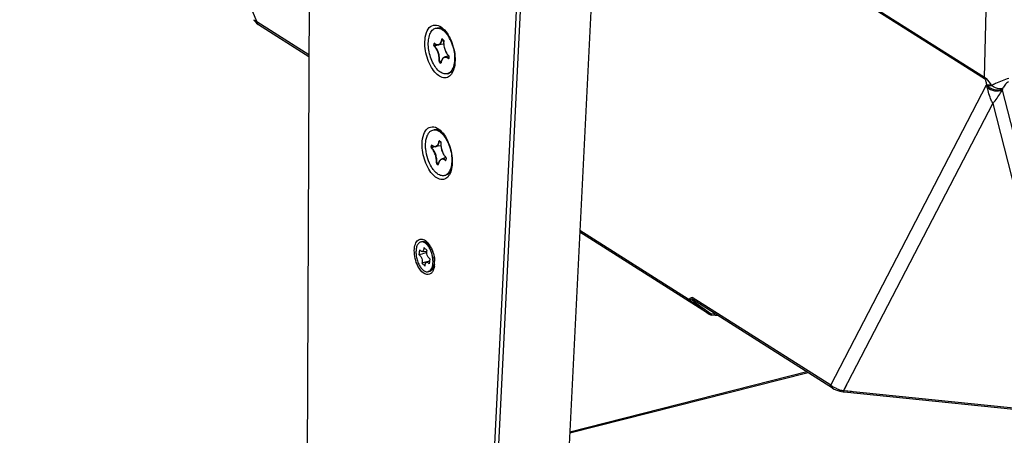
# Model space of a CAD drawing. Header units: millimetres. Extents: x 0 to 420, y 0 to 297.
# Tile 83 of 136: x 311.28 to 328.04, y 111.37 to 118.44. Entities that reach past the tile are written whole.
import ezdxf

# ---------------------------------------------------------------- set-up
doc = ezdxf.new("R2010")
doc.units = ezdxf.units.MM
doc.header["$LTSCALE"] = 23.1
doc.layers.get('0').update_dxf_attribs({"linetype": 'CONTINUOUS'})
doc.layers.add('AXES', color=7, linetype='CONTINUOUS')

msp = doc.modelspace()

# ---------------------------------------------------------------- linework, layer by layer
at = {"color": 7, "linetype": 'Continuous'}
for p, q in [((311.2757, 127.7424), (315.3145, 118.4021)), ((316.2257, 123.4366), (316.1572, 108.7256)), ((321.1412, 121.4422), (320.4274, 107.1893)), ((321.5607, 121.3437), (327.6985, 117.4611)), ((321.5612, 121.3204), (327.6993, 117.4377)), ((319.8525, 121.141), (319.1363, 106.8399)), ((319.9218, 121.1328), (319.2056, 106.8312)), ((327.6985, 117.4611), (327.7778, 120.4095)), ((316.1997, 117.8422), (315.3145, 118.4021)), ((316.1995, 117.809), (315.3436, 118.3504)), ((318.3267, 118.0004), (318.3309, 118.0339)), ((318.3333, 117.9989), (318.3374, 118.0324)), ((318.3333, 117.9989), (318.3833, 118.0125)), ((318.3374, 118.0324), (318.3409, 118.0328)), ((318.3382, 118.0349), (318.338, 118.035)), ((318.493, 118.0254), (318.4026, 118.0121)), ((318.4029, 118.0107), (318.4144, 118.0138)), ((318.4029, 118.0107), (318.4144, 118.0138)), ((318.468, 118.1117), (318.4896, 118.0927)), ((318.468, 118.1067), (318.4711, 118.107)), ((318.4688, 118.109), (318.4904, 118.09)), ((318.4909, 118.0913), (318.49, 118.0923)), ((318.494, 118.0826), (318.4936, 118.0852)), ((318.494, 118.0797), (318.494, 118.0826)), ((318.5759, 117.827), (318.5039, 117.8007)), ((318.4415, 117.7019), (318.4199, 117.7208)), ((318.422, 117.7325), (318.4553, 117.7416)), ((318.4242, 117.726), (318.4528, 117.7339)), ((318.4458, 117.7071), (318.4242, 117.726)), ((318.4458, 117.7071), (318.4472, 117.7076)), ((318.4463, 117.7067), (318.4458, 117.7071)), ((318.4471, 117.7064), (318.4463, 117.7067)), ((318.4472, 117.7071), (318.4469, 117.706)), ((318.5765, 117.7811), (318.5778, 117.7816)), ((318.577, 117.7807), (318.5765, 117.7811)), ((318.5777, 117.7805), (318.577, 117.7807)), ((318.5778, 117.7813), (318.5775, 117.7801)), ((318.582, 117.8148), (318.5778, 117.7813)), ((318.5789, 117.8259), (318.5785, 117.8263)), ((318.5828, 117.8132), (318.5786, 117.7797)), ((318.5798, 117.8248), (318.5789, 117.8259)), ((318.5828, 117.8132), (318.5828, 117.8161)), ((325.0808, 112.2244), (327.7357, 117.3304)), ((328.0021, 117.2416), (329.4003, 111.7541)), ((327.2704, 115.9147), (327.8409, 117.0119)), ((327.8409, 117.0119), (329.1874, 111.7277)), ((318.4211, 116.3797), (318.4427, 116.3607)), ((318.4212, 116.3746), (318.4242, 116.375)), ((318.422, 116.3769), (318.4436, 116.358)), ((318.4441, 116.3593), (318.4432, 116.3603)), ((318.4472, 116.3506), (318.4468, 116.3532)), ((318.4472, 116.3477), (318.4472, 116.3506)), ((318.2799, 116.2684), (318.284, 116.3019)), ((318.2864, 116.2669), (318.2905, 116.3004)), ((318.2864, 116.2669), (318.3365, 116.2805)), ((318.2905, 116.3004), (318.294, 116.3008)), ((318.2914, 116.3029), (318.2912, 116.303)), ((318.4461, 116.2934), (318.3557, 116.2801)), ((318.3561, 116.2787), (318.3676, 116.2818)), ((318.3561, 116.2787), (318.3676, 116.2818)), ((318.3947, 115.9699), (318.3731, 115.9888)), ((318.3752, 116.0005), (318.4084, 116.0096)), ((318.3774, 115.994), (318.4059, 116.0019)), ((318.399, 115.9751), (318.3774, 115.994)), ((318.5291, 116.095), (318.457, 116.0687)), ((318.5297, 116.0491), (318.531, 116.0496)), ((318.5302, 116.0487), (318.5297, 116.0491)), ((318.5308, 116.0485), (318.5302, 116.0487)), ((318.531, 116.0493), (318.5307, 116.0481)), ((318.5351, 116.0828), (318.531, 116.0493)), ((318.5321, 116.0939), (318.5316, 116.0943)), ((318.5359, 116.0812), (318.5318, 116.0476)), ((318.5329, 116.0928), (318.5321, 116.0939)), ((318.5359, 116.0812), (318.536, 116.0841)), ((318.399, 115.9751), (318.4003, 115.9756)), ((318.3995, 115.9747), (318.399, 115.9751)), ((318.4002, 115.9744), (318.3995, 115.9747)), ((318.4004, 115.9751), (318.4001, 115.974)), ((325.3009, 112.1269), (327.2704, 115.9147)), ((323.0094, 113.4313), (320.8097, 114.8228)), ((322.6543, 113.6846), (320.8111, 114.8505)), ((318.1273, 114.6632), (318.1024, 114.6568)), ((318.0751, 114.4367), (318.0858, 114.5237)), ((318.1255, 114.4966), (318.2076, 114.5036)), ((318.1547, 114.5628), (318.2108, 114.5137)), ((318.2568, 114.5986), (318.2185, 114.6325)), ((318.2001, 114.3112), (318.2529, 114.3343)), ((318.2577, 114.373), (318.247, 114.286)), ((318.178, 114.2469), (318.1219, 114.296)), ((318.2552, 114.1591), (318.2303, 114.1528)), ((318.3377, 114.2761), (318.321, 114.2304)), ((322.6543, 113.6846), (323.0094, 113.4313)), ((325.0808, 112.2244), (322.7239, 113.7152)), ((325.1099, 112.1726), (322.7414, 113.6708)), ((322.7578, 113.6495), (322.7536, 113.6437)), ((322.7536, 113.6437), (323.0481, 113.4337)), ((323.0123, 113.4293), (323.0094, 113.4313)), ((323.1296, 113.4253), (323.0481, 113.4337)), ((323.1647, 113.4031), (323.0557, 113.4143)), ((324.6982, 112.433), (320.6385, 111.403)), ((324.6768, 112.4465), (320.6394, 111.4222)), ((325.3139, 112.1518), (325.3531, 112.2272)), ((329.1874, 111.7277), (325.3009, 112.1269)), ((325.3084, 112.109), (329.1948, 111.7098)), ((325.4325, 112.1134), (325.31, 112.126))]:
    msp.add_line(p, q, dxfattribs=at)
for points in [[(315.2618, 118.4393), (315.2641, 118.4341), (315.2814, 118.4059), (315.3043, 118.3805), (315.3327, 118.3576), (315.3437, 118.3504)], [(318.4688, 118.109), (318.4686, 118.1091), (318.4687, 118.1091), (318.4688, 118.109)], [(318.4904, 118.09), (318.4905, 118.09), (318.4909, 118.0896), (318.4913, 118.089), (318.4918, 118.0882), (318.4922, 118.0873), (318.4926, 118.0862), (318.4929, 118.0851), (318.4931, 118.0839), (318.4932, 118.0828), (318.4933, 118.0818), (318.4932, 118.0813)], [(318.5792, 117.8237), (318.5793, 117.8236), (318.5797, 117.8232), (318.5801, 117.8226), (318.5806, 117.8218), (318.581, 117.8208), (318.5814, 117.8197), (318.5817, 117.8186), (318.5819, 117.8174), (318.582, 117.8163), (318.582, 117.8153), (318.582, 117.8148)], [(327.7357, 117.3304), (327.7371, 117.3274), (327.7385, 117.3245), (327.7398, 117.3217), (327.7412, 117.319)], [(327.8128, 117.3242), (327.8139, 117.3229), (327.8149, 117.3216), (327.8159, 117.3201), (327.8168, 117.3186)], [(318.422, 116.377), (318.4218, 116.3771), (318.4219, 116.3771), (318.422, 116.377)], [(318.4436, 116.358), (318.4437, 116.358), (318.444, 116.3576), (318.4445, 116.357), (318.4449, 116.3562), (318.4454, 116.3553), (318.4457, 116.3542), (318.4461, 116.3531), (318.4463, 116.3519), (318.4464, 116.3508), (318.4464, 116.3498), (318.4464, 116.3493)], [(318.5324, 116.0917), (318.5325, 116.0916), (318.5328, 116.0912), (318.5333, 116.0906), (318.5337, 116.0898), (318.5342, 116.0888), (318.5346, 116.0877), (318.5349, 116.0866), (318.5351, 116.0854), (318.5352, 116.0843), (318.5352, 116.0833), (318.5351, 116.0828)], [(325.1096, 112.1728), (325.14, 112.1557), (325.1878, 112.1355), (325.2388, 112.1207), (325.2913, 112.111), (325.3084, 112.109)]]:
    msp.add_lwpolyline(points, dxfattribs=at)
for centre, radius, start, end in [((326.4766, 88.2071), 30.8779, 105.15745, 105.28732), ((318.4243, 118.1424), 0.1361, 230.25851, 231.31125), ((318.4842, 118.0866), 0.00812, 44.51432, 48.71899), ((318.4751, 118.0808), 0.0191, 13.13595, 18.50205), ((318.4486, 117.7069), 0.00145, 171.97147, 182.70657), ((318.6738, 117.6733), 0.2281, 171.79663, 171.91917), ((318.6723, 117.6735), 0.2266, 171.51143, 171.79681), ((318.5792, 117.7812), 0.00134, 173.03605, 183.09285), ((318.5638, 117.8145), 0.0191, 12.38482, 17.74002), ((318.5645, 117.8147), 0.0184, 4.41752, 12.45694), ((327.8919, 117.4558), 0.1935, 178.4287, 185.37835), ((328.8175, 117.1358), 0.8222, 171.26224, 172.6097), ((318.4374, 116.3546), 0.00812, 44.51432, 48.71899), ((318.4282, 116.3488), 0.0191, 13.13595, 18.50205), ((326.4298, 86.4751), 30.8779, 105.15745, 105.28732), ((318.3774, 116.4104), 0.1361, 230.25851, 231.31125), ((318.5323, 116.0491), 0.00134, 173.03605, 183.09285), ((318.5169, 116.0825), 0.0191, 12.38482, 17.74002), ((318.5177, 116.0827), 0.0184, 4.41752, 12.45694), ((318.4018, 115.9749), 0.00145, 171.97147, 182.70657), ((318.6255, 115.9415), 0.2266, 171.51143, 171.79681), ((318.627, 115.9413), 0.2281, 171.79663, 171.91917), ((317.9077, 114.357), 0.3954, 28.32958, 29.21949), ((317.894, 114.3497), 0.4109, 26.6565, 28.32495), ((317.9008, 114.3731), 0.4217, 31.71795, 32.36465), ((317.8592, 114.3079), 0.4803, 358.499, 2.54001), ((318.0862, 114.2749), 0.25, 339.99245, 343.85155), ((317.9485, 114.3038), 0.3909, 351.69459, 355.87405), ((317.9081, 114.3069), 0.4314, 355.84242, 358.46512), ((322.8398, 113.8685), 0.2378, 228.6358, 231.82716), ((322.7974, 113.685), 0.0794, 157.63333, 159.98679), ((322.8653, 113.9567), 0.3323, 250.37025, 252.22045), ((325.2842, 112.4533), 0.3063, 228.37214, 232.45524), ((325.3774, 112.6145), 0.4933, 247.72936, 252.42235), ((325.385, 112.6382), 0.5182, 252.40795, 256.65272), ((325.3872, 112.6471), 0.5273, 256.64409, 260.58312)]:
    msp.add_arc(centre, radius, start, end, dxfattribs=at)
for points, knots in [([(315.3145, 118.4021), (315.308, 118.4045), (315.2883, 118.4126), (315.2677, 118.4257), (315.2618, 118.4393)], [0, 0, 0, 0, 0.3177563, 1, 1, 1, 1]), ([(318.1732, 118.0629), (318.1747, 118.117), (318.1877, 118.2115), (318.2546, 118.3326), (318.3803, 118.3637), (318.4483, 118.3183), (318.4792, 118.291)], [0, 0, 0, 0, 0.3181612, 0.5589198, 0.7577562, 1, 1, 1, 1]), ([(318.4792, 118.291), (318.5502, 118.2282), (318.6515, 118.0447), (318.6894, 117.8439), (318.6865, 117.738)], [0, 0, 0, 0, 0.4723698, 1, 1, 1, 1]), ([(318.6594, 117.5807), (318.6479, 117.549), (318.6193, 117.4925), (318.5051, 117.4239), (318.3667, 117.5066), (318.2797, 117.6307), (318.1972, 117.809), (318.1705, 117.9616), (318.1732, 118.0629)], [0, 0, 0, 0, 0.1063263, 0.1930943, 0.3874437, 0.5245266, 0.6808022, 1, 1, 1, 1]), ([(318.3267, 118.0004), (318.3264, 117.9979), (318.3271, 117.9932), (318.3294, 117.9888), (318.331, 117.9872)], [0, 0, 0, 0, 0.5181891, 1, 1, 1, 1]), ([(318.3267, 118.0004), (318.3271, 118), (318.3291, 117.9989), (318.3315, 117.9986), (318.3333, 117.9989)], [0, 0, 0, 0, 0.2219002, 1, 1, 1, 1]), ([(318.3372, 118.0377), (318.3366, 118.0382), (318.3353, 118.039), (318.3319, 118.0384), (318.3311, 118.0356), (318.3309, 118.0339)], [0, 0, 0, 0, 0.2527535, 0.4619092, 1, 1, 1, 1]), ([(318.3309, 118.0339), (318.3312, 118.0336), (318.3332, 118.0324), (318.3357, 118.0321), (318.3374, 118.0324)], [0, 0, 0, 0, 0.2219002, 1, 1, 1, 1]), ([(318.3354, 117.9924), (318.335, 117.9927), (318.3334, 117.9945), (318.3329, 117.9971), (318.3333, 117.9989)], [0, 0, 0, 0, 0.2302737, 1, 1, 1, 1]), ([(318.3372, 118.0377), (318.3372, 118.0374), (318.3372, 118.0364), (318.3376, 118.0354), (318.3382, 118.0349)], [0, 0, 0, 0, 0.2791047, 1, 1, 1, 1]), ([(318.3382, 118.0349), (318.3478, 118.0269), (318.3678, 118.014), (318.3919, 118.0105), (318.4026, 118.0121)], [0, 0, 0, 0, 0.5380113, 1, 1, 1, 1]), ([(318.3392, 118.0361), (318.3455, 118.0311), (318.3583, 118.0226), (318.379, 118.0153), (318.3993, 118.015), (318.418, 118.0221), (318.434, 118.036), (318.4522, 118.0638), (318.4589, 118.0899), (318.4615, 118.1082)], [0, 0, 0, 0, 0.1327349, 0.2493314, 0.355241, 0.4591864, 0.5706229, 0.6964535, 1, 1, 1, 1]), ([(318.4026, 118.0121), (318.4107, 118.0133), (318.4276, 118.0201), (318.4471, 118.0414), (318.4611, 118.0712), (318.4662, 118.0942), (318.468, 118.1067)], [0, 0, 0, 0, 0.2023145, 0.4267967, 0.6912989, 1, 1, 1, 1]), ([(318.468, 118.1117), (318.4674, 118.1122), (318.4661, 118.1131), (318.4626, 118.1127), (318.4617, 118.1098), (318.4615, 118.1082)], [0, 0, 0, 0, 0.2585854, 0.4694243, 1, 1, 1, 1]), ([(318.4615, 118.1082), (318.4619, 118.1079), (318.4638, 118.1067), (318.4663, 118.1063), (318.468, 118.1067)], [0, 0, 0, 0, 0.2235657, 1, 1, 1, 1]), ([(318.468, 118.1117), (318.468, 118.1114), (318.4679, 118.1104), (318.4683, 118.1094), (318.4688, 118.109)], [0, 0, 0, 0, 0.2799423, 1, 1, 1, 1]), ([(318.468, 118.1067), (318.468, 118.1069), (318.4681, 118.1077), (318.4685, 118.1086), (318.4691, 118.1088)], [0, 0, 0, 0, 0.3031464, 1, 1, 1, 1]), ([(318.4896, 118.0927), (318.4896, 118.0925), (318.4895, 118.0915), (318.4899, 118.0905), (318.4904, 118.09)], [0, 0, 0, 0, 0.279979, 1, 1, 1, 1]), ([(318.4932, 118.0813), (318.4908, 118.058), (318.4922, 118.0093), (318.5084, 117.9385), (318.5367, 117.8743), (318.5639, 117.8378), (318.5792, 117.8237)], [0, 0, 0, 0, 0.2508851, 0.5185353, 0.7761308, 1, 1, 1, 1]), ([(318.4931, 118.0869), (318.493, 118.0873), (318.4924, 118.0889), (318.4916, 118.0903), (318.4909, 118.0913)], [0, 0, 0, 0, 0.2642309, 1, 1, 1, 1]), ([(318.494, 118.0797), (318.4917, 118.0568), (318.4931, 118.0089), (318.509, 117.9391), (318.5368, 117.876), (318.5635, 117.8401), (318.5785, 117.8263)], [0, 0, 0, 0, 0.250951, 0.5192382, 0.7771882, 1, 1, 1, 1]), ([(318.494, 118.0797), (318.4939, 118.0798), (318.4935, 118.0802), (318.4932, 118.0808), (318.4932, 118.0813)], [0, 0, 0, 0, 0.2968353, 1, 1, 1, 1]), ([(318.4155, 117.7338), (318.4179, 117.7567), (318.4164, 117.8047), (318.4005, 117.8744), (318.3727, 117.9375), (318.346, 117.9734), (318.331, 117.9872)], [0, 0, 0, 0, 0.2509627, 0.5192406, 0.7771812, 1, 1, 1, 1]), ([(318.422, 117.7325), (318.4244, 117.7559), (318.423, 117.8052), (318.4067, 117.8767), (318.3782, 117.9414), (318.3508, 117.9782), (318.3354, 117.9924)], [0, 0, 0, 0, 0.2509589, 0.5192367, 0.7771774, 1, 1, 1, 1]), ([(318.4155, 117.7338), (318.4152, 117.7314), (318.4159, 117.7266), (318.4182, 117.7223), (318.4199, 117.7208)], [0, 0, 0, 0, 0.5219319, 1, 1, 1, 1]), ([(318.4155, 117.7338), (318.4158, 117.7335), (318.4178, 117.7324), (318.4203, 117.7322), (318.422, 117.7325)], [0, 0, 0, 0, 0.219952, 1, 1, 1, 1]), ([(318.4242, 117.726), (318.4238, 117.7263), (318.4222, 117.7281), (318.4217, 117.7307), (318.422, 117.7325)], [0, 0, 0, 0, 0.2279293, 1, 1, 1, 1]), ([(318.4415, 117.7019), (318.4421, 117.7013), (318.4434, 117.7005), (318.4469, 117.7008), (318.4478, 117.7037), (318.448, 117.7053)], [0, 0, 0, 0, 0.2586149, 0.4694787, 1, 1, 1, 1]), ([(318.5039, 117.8007), (318.4964, 117.7979), (318.4818, 117.7887), (318.4652, 117.7673), (318.4533, 117.7393), (318.4488, 117.7183), (318.4472, 117.7071)], [0, 0, 0, 0, 0.2088078, 0.4393977, 0.7021938, 1, 1, 1, 1]), ([(318.5723, 117.7758), (318.5659, 117.7811), (318.5531, 117.79), (318.5323, 117.7979), (318.5118, 117.7988), (318.4928, 117.7922), (318.4765, 117.7787), (318.4579, 117.7512), (318.451, 117.7252), (318.4482, 117.7069)], [0, 0, 0, 0, 0.134454, 0.2523831, 0.3589491, 0.4627658, 0.5734712, 0.6983003, 1, 1, 1, 1]), ([(318.5765, 117.7811), (318.5707, 117.7859), (318.5589, 117.7943), (318.54, 117.8023), (318.5213, 117.8049), (318.5093, 117.8027), (318.5039, 117.8007)], [0, 0, 0, 0, 0.2890733, 0.5460815, 0.7786448, 1, 1, 1, 1]), ([(318.5723, 117.7758), (318.5729, 117.7753), (318.5742, 117.7745), (318.5776, 117.7751), (318.5784, 117.778), (318.5786, 117.7797)], [0, 0, 0, 0, 0.2527783, 0.4619355, 1, 1, 1, 1]), ([(318.5785, 117.8263), (318.5785, 117.8261), (318.5784, 117.8251), (318.5788, 117.8241), (318.5792, 117.8237)], [0, 0, 0, 0, 0.2811777, 1, 1, 1, 1]), ([(318.582, 117.8204), (318.5816, 117.8216), (318.5809, 117.8231), (318.58, 117.8245), (318.5798, 117.8248)], [0, 0, 0, 0, 0.7656438, 1, 1, 1, 1]), ([(318.5828, 117.8132), (318.5826, 117.8133), (318.5822, 117.8137), (318.5819, 117.8144), (318.582, 117.8148)], [0, 0, 0, 0, 0.2945111, 1, 1, 1, 1]), ([(318.6865, 117.738), (318.6861, 117.7236), (318.683, 117.6704), (318.6728, 117.6172), (318.6594, 117.5807)], [0, 0, 0, 0, 0.2698708, 1, 1, 1, 1]), ([(327.6985, 117.4611), (327.7092, 117.4544), (327.7537, 117.4138), (327.7874, 117.3639), (327.8128, 117.3242)], [0, 0, 0, 0, 0.2114476, 1, 1, 1, 1]), ([(327.6993, 117.4377), (327.7073, 117.4326), (327.7134, 117.4121), (327.7254, 117.3772), (327.7316, 117.3489), (327.7357, 117.3304)], [0, 0, 0, 0, 0.2490169, 0.5029522, 1, 1, 1, 1]), ([(327.8128, 117.3242), (327.8052, 117.3239), (327.7795, 117.3235), (327.7533, 117.3254), (327.7357, 117.3304)], [0, 0, 0, 0, 0.2919815, 1, 1, 1, 1]), ([(328.1153, 117.4395), (328.0355, 117.4194), (327.9348, 117.379), (327.8389, 117.3306), (327.8168, 117.3186)], [0, 0, 0, 0, 0.7657542, 1, 1, 1, 1]), ([(328.1064, 117.3799), (328.0798, 117.3732), (328.0429, 117.327), (328.0163, 117.2834), (328.0048, 117.2607)], [0, 0, 0, 0, 0.5191353, 1, 1, 1, 1]), ([(327.7415, 117.3184), (327.7466, 117.3175), (327.7716, 117.3145), (327.7969, 117.3167), (327.8168, 117.3186)], [0, 0, 0, 0, 0.2060438, 1, 1, 1, 1]), ([(327.7415, 117.3184), (327.7571, 117.3026), (327.8317, 117.2477), (327.9401, 117.2335), (328.0048, 117.2607)], [0, 0, 0, 0, 0.2402563, 1, 1, 1, 1]), ([(327.8409, 117.0119), (327.8313, 117.0311), (327.7912, 117.1199), (327.7626, 117.2138), (327.747, 117.2881)], [0, 0, 0, 0, 0.2207076, 1, 1, 1, 1]), ([(328.0048, 117.2607), (327.9901, 117.2596), (327.9236, 117.2632), (327.8596, 117.2901), (327.8168, 117.3186)], [0, 0, 0, 0, 0.222727, 1, 1, 1, 1]), ([(327.8409, 117.0119), (327.8543, 117.0271), (327.9138, 117.0994), (327.9659, 117.1778), (328.0021, 117.2416)], [0, 0, 0, 0, 0.2160711, 1, 1, 1, 1]), ([(318.1264, 116.3309), (318.1278, 116.385), (318.1409, 116.4795), (318.2078, 116.6005), (318.3335, 116.6317), (318.4015, 116.5863), (318.4324, 116.559)], [0, 0, 0, 0, 0.3181612, 0.5589198, 0.7577562, 1, 1, 1, 1]), ([(318.4324, 116.559), (318.5034, 116.4962), (318.6047, 116.3126), (318.6426, 116.1119), (318.6397, 116.006)], [0, 0, 0, 0, 0.4723698, 1, 1, 1, 1]), ([(318.6126, 115.8486), (318.601, 115.8169), (318.5725, 115.7605), (318.4582, 115.6919), (318.3198, 115.7746), (318.2328, 115.8987), (318.1504, 116.077), (318.1236, 116.2296), (318.1264, 116.3309)], [0, 0, 0, 0, 0.1063263, 0.1930943, 0.3874437, 0.5245266, 0.6808022, 1, 1, 1, 1]), ([(318.2923, 116.3041), (318.2986, 116.299), (318.3114, 116.2906), (318.3321, 116.2833), (318.3524, 116.283), (318.3712, 116.2901), (318.3872, 116.304), (318.4054, 116.3318), (318.4121, 116.3579), (318.4147, 116.3762)], [0, 0, 0, 0, 0.1327349, 0.2493314, 0.355241, 0.4591864, 0.5706229, 0.6964535, 1, 1, 1, 1]), ([(318.3557, 116.2801), (318.3639, 116.2813), (318.3807, 116.2881), (318.4003, 116.3093), (318.4143, 116.3392), (318.4194, 116.3622), (318.4212, 116.3746)], [0, 0, 0, 0, 0.2023145, 0.4267967, 0.6912989, 1, 1, 1, 1]), ([(318.4211, 116.3797), (318.4205, 116.3802), (318.4192, 116.3811), (318.4158, 116.3807), (318.4149, 116.3778), (318.4147, 116.3762)], [0, 0, 0, 0, 0.2585854, 0.4694243, 1, 1, 1, 1]), ([(318.4147, 116.3762), (318.415, 116.3758), (318.417, 116.3746), (318.4194, 116.3743), (318.4212, 116.3746)], [0, 0, 0, 0, 0.2235657, 1, 1, 1, 1]), ([(318.4211, 116.3797), (318.4211, 116.3794), (318.4211, 116.3784), (318.4215, 116.3774), (318.422, 116.377)], [0, 0, 0, 0, 0.2799423, 1, 1, 1, 1]), ([(318.4212, 116.3746), (318.4212, 116.3749), (318.4213, 116.3757), (318.4217, 116.3766), (318.4222, 116.3768)], [0, 0, 0, 0, 0.3031464, 1, 1, 1, 1]), ([(318.4427, 116.3607), (318.4427, 116.3605), (318.4427, 116.3595), (318.4431, 116.3585), (318.4436, 116.358)], [0, 0, 0, 0, 0.279979, 1, 1, 1, 1]), ([(318.4464, 116.3493), (318.4439, 116.326), (318.4454, 116.2773), (318.4616, 116.2065), (318.4898, 116.1423), (318.5171, 116.1058), (318.5324, 116.0917)], [0, 0, 0, 0, 0.2508851, 0.5185353, 0.7761308, 1, 1, 1, 1]), ([(318.4463, 116.3549), (318.4462, 116.3553), (318.4456, 116.3569), (318.4448, 116.3583), (318.4441, 116.3593)], [0, 0, 0, 0, 0.2642309, 1, 1, 1, 1]), ([(318.4472, 116.3477), (318.4448, 116.3248), (318.4462, 116.2769), (318.4622, 116.2071), (318.4899, 116.144), (318.5166, 116.1081), (318.5316, 116.0943)], [0, 0, 0, 0, 0.250951, 0.5192382, 0.7771882, 1, 1, 1, 1]), ([(318.4472, 116.3477), (318.4471, 116.3478), (318.4466, 116.3482), (318.4463, 116.3488), (318.4464, 116.3493)], [0, 0, 0, 0, 0.2968353, 1, 1, 1, 1]), ([(318.2799, 116.2684), (318.2796, 116.2659), (318.2803, 116.2611), (318.2825, 116.2567), (318.2842, 116.2552)], [0, 0, 0, 0, 0.5181891, 1, 1, 1, 1]), ([(318.2799, 116.2684), (318.2803, 116.268), (318.2822, 116.2669), (318.2847, 116.2666), (318.2864, 116.2669)], [0, 0, 0, 0, 0.2219002, 1, 1, 1, 1]), ([(318.2904, 116.3057), (318.2898, 116.3062), (318.2885, 116.307), (318.285, 116.3064), (318.2842, 116.3036), (318.284, 116.3019)], [0, 0, 0, 0, 0.2527535, 0.4619092, 1, 1, 1, 1]), ([(318.284, 116.3019), (318.2844, 116.3015), (318.2864, 116.3004), (318.2888, 116.3001), (318.2905, 116.3004)], [0, 0, 0, 0, 0.2219002, 1, 1, 1, 1]), ([(318.3686, 116.0018), (318.371, 116.0247), (318.3696, 116.0727), (318.3537, 116.1424), (318.3259, 116.2055), (318.2992, 116.2414), (318.2842, 116.2552)], [0, 0, 0, 0, 0.2509627, 0.5192406, 0.7771812, 1, 1, 1, 1]), ([(318.2886, 116.2603), (318.2881, 116.2607), (318.2866, 116.2625), (318.286, 116.2651), (318.2864, 116.2669)], [0, 0, 0, 0, 0.2302737, 1, 1, 1, 1]), ([(318.3752, 116.0005), (318.3776, 116.0239), (318.3762, 116.0731), (318.3598, 116.1447), (318.3313, 116.2094), (318.3039, 116.2462), (318.2886, 116.2603)], [0, 0, 0, 0, 0.2509589, 0.5192367, 0.7771774, 1, 1, 1, 1]), ([(318.2904, 116.3057), (318.2904, 116.3054), (318.2903, 116.3044), (318.2908, 116.3034), (318.2913, 116.3029)], [0, 0, 0, 0, 0.2791047, 1, 1, 1, 1]), ([(318.2913, 116.3029), (318.301, 116.2949), (318.3209, 116.282), (318.3451, 116.2785), (318.3557, 116.2801)], [0, 0, 0, 0, 0.5380113, 1, 1, 1, 1]), ([(318.3686, 116.0018), (318.3684, 115.9994), (318.3691, 115.9946), (318.3714, 115.9903), (318.3731, 115.9888)], [0, 0, 0, 0, 0.5219319, 1, 1, 1, 1]), ([(318.3686, 116.0018), (318.369, 116.0015), (318.371, 116.0004), (318.3734, 116.0002), (318.3752, 116.0005)], [0, 0, 0, 0, 0.219952, 1, 1, 1, 1]), ([(318.3774, 115.994), (318.3769, 115.9943), (318.3754, 115.9961), (318.3748, 115.9987), (318.3752, 116.0005)], [0, 0, 0, 0, 0.2279293, 1, 1, 1, 1]), ([(318.457, 116.0687), (318.4496, 116.0659), (318.435, 116.0567), (318.4184, 116.0353), (318.4065, 116.0073), (318.4019, 115.9863), (318.4004, 115.9751)], [0, 0, 0, 0, 0.2088078, 0.4393977, 0.7021938, 1, 1, 1, 1]), ([(318.5254, 116.0438), (318.5191, 116.0491), (318.5063, 116.058), (318.4855, 116.0659), (318.4649, 116.0668), (318.4459, 116.0602), (318.4296, 116.0467), (318.411, 116.0192), (318.4041, 115.9932), (318.4014, 115.9749)], [0, 0, 0, 0, 0.134454, 0.2523831, 0.3589491, 0.4627658, 0.5734712, 0.6983003, 1, 1, 1, 1]), ([(318.5297, 116.0491), (318.5238, 116.0539), (318.5121, 116.0622), (318.4931, 116.0703), (318.4744, 116.0729), (318.4625, 116.0706), (318.457, 116.0687)], [0, 0, 0, 0, 0.2890733, 0.5460815, 0.7786448, 1, 1, 1, 1]), ([(318.5254, 116.0438), (318.526, 116.0433), (318.5274, 116.0425), (318.5308, 116.0431), (318.5316, 116.046), (318.5318, 116.0476)], [0, 0, 0, 0, 0.2527783, 0.4619355, 1, 1, 1, 1]), ([(318.5316, 116.0943), (318.5316, 116.094), (318.5315, 116.0931), (318.5319, 116.0921), (318.5324, 116.0917)], [0, 0, 0, 0, 0.2811777, 1, 1, 1, 1]), ([(318.5351, 116.0884), (318.5347, 116.0896), (318.5341, 116.0911), (318.5332, 116.0925), (318.5329, 116.0928)], [0, 0, 0, 0, 0.7656438, 1, 1, 1, 1]), ([(318.5359, 116.0812), (318.5358, 116.0813), (318.5353, 116.0817), (318.5351, 116.0824), (318.5351, 116.0828)], [0, 0, 0, 0, 0.2945111, 1, 1, 1, 1]), ([(318.6397, 116.006), (318.6393, 115.9916), (318.6361, 115.9384), (318.6259, 115.8852), (318.6126, 115.8486)], [0, 0, 0, 0, 0.2698708, 1, 1, 1, 1]), ([(318.3947, 115.9699), (318.3953, 115.9693), (318.3966, 115.9684), (318.4, 115.9688), (318.4009, 115.9717), (318.4012, 115.9733)], [0, 0, 0, 0, 0.2586149, 0.4694787, 1, 1, 1, 1]), ([(317.9934, 114.5143), (317.9944, 114.5508), (318.0032, 114.6145), (318.0483, 114.696), (318.133, 114.717), (318.1788, 114.6864), (318.1996, 114.668)], [0, 0, 0, 0, 0.3181813, 0.5589201, 0.7577665, 1, 1, 1, 1]), ([(318.1024, 114.6568), (318.0956, 114.6551), (318.082, 114.6493), (318.0643, 114.6346), (318.0492, 114.6144), (318.0324, 114.5792), (318.0207, 114.5244), (318.0204, 114.4512), (318.0333, 114.3737), (318.0582, 114.2991), (318.0928, 114.2341), (318.1229, 114.1978), (318.1392, 114.1835)], [0, 0, 0, 0, 0.0395659, 0.0815971, 0.1279594, 0.1796989, 0.2997544, 0.4387673, 0.5884843, 0.7385487, 0.8785408, 1, 1, 1, 1]), ([(318.1936, 114.6262), (318.1864, 114.6325), (318.1717, 114.6436), (318.1482, 114.655), (318.1248, 114.66), (318.1095, 114.6586), (318.1024, 114.6568)], [0, 0, 0, 0, 0.2894986, 0.5479692, 0.7812189, 1, 1, 1, 1]), ([(318.1273, 114.6632), (318.1344, 114.665), (318.1496, 114.6663), (318.173, 114.6613), (318.1966, 114.6499), (318.2112, 114.6388), (318.2185, 114.6325)], [0, 0, 0, 0, 0.2187811, 0.452031, 0.7105059, 1, 1, 1, 1]), ([(318.1, 114.1768), (318.0826, 114.1985), (318.0197, 114.3003), (317.9909, 114.423), (317.9934, 114.5143)], [0, 0, 0, 0, 0.2339715, 1, 1, 1, 1]), ([(318.2049, 114.4771), (318.194, 114.4739), (318.1506, 114.461), (318.1073, 114.4474), (318.0751, 114.4367)], [0, 0, 0, 0, 0.2492063, 1, 1, 1, 1]), ([(318.1255, 114.4966), (318.1222, 114.4964), (318.1127, 114.4977), (318.0984, 114.5071), (318.0899, 114.5175), (318.0858, 114.5237)], [0, 0, 0, 0, 0.2000366, 0.5566628, 1, 1, 1, 1]), ([(318.1547, 114.5628), (318.1554, 114.5543), (318.1553, 114.5385), (318.1504, 114.5175), (318.1418, 114.5039), (318.1328, 114.4981), (318.1279, 114.4968), (318.1255, 114.4966)], [0, 0, 0, 0, 0.3219092, 0.5958126, 0.8143889, 0.9088631, 1, 1, 1, 1]), ([(318.2528, 114.55), (318.2445, 114.5649), (318.2269, 114.5921), (318.205, 114.6162), (318.1936, 114.6262)], [0, 0, 0, 0, 0.5290628, 1, 1, 1, 1]), ([(318.2577, 114.373), (318.253, 114.3746), (318.2435, 114.3803), (318.2314, 114.3934), (318.2207, 114.4108), (318.2094, 114.4381), (318.2039, 114.4676), (318.2053, 114.4956), (318.2085, 114.5082), (318.2108, 114.5137)], [0, 0, 0, 0, 0.0926945, 0.2044947, 0.3334977, 0.4740949, 0.7587331, 0.8879299, 1, 1, 1, 1]), ([(318.3094, 114.4849), (318.2992, 114.5144), (318.2751, 114.5675), (318.2392, 114.6142), (318.2191, 114.6319)], [0, 0, 0, 0, 0.5380058, 1, 1, 1, 1]), ([(318.2303, 114.1528), (318.2357, 114.1542), (318.2464, 114.1583), (318.2665, 114.1721), (318.2875, 114.1998), (318.3038, 114.243), (318.3121, 114.2954), (318.3119, 114.354), (318.3032, 114.4156), (318.2867, 114.4765), (318.2706, 114.5155), (318.2613, 114.534)], [0, 0, 0, 0, 0.0397063, 0.0809967, 0.172884, 0.2820129, 0.4086879, 0.5496446, 0.6995245, 0.8518843, 1, 1, 1, 1]), ([(318.2595, 114.5948), (318.2713, 114.5758), (318.3139, 114.493), (318.336, 114.3997), (318.339, 114.3292)], [0, 0, 0, 0, 0.2407405, 1, 1, 1, 1]), ([(318.0751, 114.4367), (318.0797, 114.4351), (318.0893, 114.4293), (318.1014, 114.4162), (318.1121, 114.3989), (318.1233, 114.3716), (318.1289, 114.3421), (318.1274, 114.3141), (318.1243, 114.3015), (318.1219, 114.296)], [0, 0, 0, 0, 0.0926945, 0.2044947, 0.3334977, 0.4740949, 0.7587331, 0.8879299, 1, 1, 1, 1]), ([(318.2305, 114.3245), (318.2215, 114.322), (318.1854, 114.3122), (318.1492, 114.3028), (318.1219, 114.296)], [0, 0, 0, 0, 0.2491074, 1, 1, 1, 1]), ([(318.178, 114.2469), (318.1774, 114.2543), (318.1774, 114.2684), (318.181, 114.2876), (318.1882, 114.3027), (318.196, 114.3094), (318.2001, 114.3112)], [0, 0, 0, 0, 0.3123383, 0.5860413, 0.8129406, 1, 1, 1, 1]), ([(318.2001, 114.3112), (318.2036, 114.3127), (318.212, 114.314), (318.2246, 114.3094), (318.2367, 114.2998), (318.2437, 114.291), (318.247, 114.286)], [0, 0, 0, 0, 0.1984427, 0.4201826, 0.6862634, 1, 1, 1, 1]), ([(318.321, 114.2304), (318.3256, 114.243), (318.3326, 114.2705), (318.3388, 114.3314), (318.3347, 114.3794), (318.3287, 114.4117)], [0, 0, 0, 0, 0.2188818, 0.462229, 1, 1, 1, 1]), ([(318.294, 114.1393), (318.2832, 114.1258), (318.2557, 114.1027), (318.1753, 114.0981), (318.1265, 114.1437), (318.1, 114.1768)], [0, 0, 0, 0, 0.2273954, 0.4434379, 1, 1, 1, 1]), ([(318.1392, 114.1835), (318.1464, 114.1772), (318.161, 114.1661), (318.1846, 114.1546), (318.208, 114.1497), (318.2233, 114.151), (318.2303, 114.1528)], [0, 0, 0, 0, 0.2894986, 0.5479692, 0.7812189, 1, 1, 1, 1]), ([(318.2552, 114.1591), (318.2576, 114.1597), (318.2672, 114.1627), (318.2761, 114.1678), (318.282, 114.1724)], [0, 0, 0, 0, 0.2457307, 1, 1, 1, 1]), ([(318.282, 114.1724), (318.2862, 114.1756), (318.3035, 114.1917), (318.3148, 114.2133), (318.321, 114.2304)], [0, 0, 0, 0, 0.2245283, 1, 1, 1, 1]), ([(322.6543, 113.6846), (322.659, 113.6816), (322.672, 113.6724), (322.6771, 113.6885), (322.6766, 113.6941)], [0, 0, 0, 0, 0.5006635, 1, 1, 1, 1]), ([(322.7414, 113.6708), (322.733, 113.6763), (322.7165, 113.6876), (322.7205, 113.706), (322.7228, 113.7122)], [0, 0, 0, 0, 0.6037883, 1, 1, 1, 1]), ([(322.7644, 113.6564), (322.7633, 113.6556), (322.7609, 113.6534), (322.7589, 113.6509), (322.7578, 113.6495)], [0, 0, 0, 0, 0.4360722, 1, 1, 1, 1]), ([(323.0169, 113.4316), (323.0166, 113.4323), (323.016, 113.4339), (323.0158, 113.4356), (323.0157, 113.4365)], [0, 0, 0, 0, 0.4623596, 1, 1, 1, 1]), ([(323.0557, 113.4143), (323.0534, 113.4145), (323.0494, 113.4225), (323.0487, 113.4289), (323.0481, 113.4337)], [0, 0, 0, 0, 0.3229156, 1, 1, 1, 1]), ([(325.3084, 112.109), (325.3062, 112.1092), (325.3023, 112.1165), (325.3015, 112.1224), (325.3009, 112.1269)], [0, 0, 0, 0, 0.3264053, 1, 1, 1, 1])]:
    msp.add_open_spline(points, degree=3, knots=knots, dxfattribs=at)
for points in [[(315.3436, 118.3504), (315.3269, 118.361), (315.3164, 118.3824), (315.3145, 118.4021)], [(318.3374, 118.0324), (318.3373, 118.0333), (318.3378, 118.0342), (318.3384, 118.0347)], [(318.331, 117.9872), (318.3313, 117.9894), (318.3333, 117.9916), (318.3354, 117.9924)], [(318.4199, 117.7208), (318.4202, 117.723), (318.4221, 117.7253), (318.4242, 117.726)], [(318.4415, 117.7019), (318.4418, 117.7041), (318.4437, 117.7063), (318.4458, 117.7071)], [(318.448, 117.7053), (318.4476, 117.7057), (318.4472, 117.7063), (318.4472, 117.7068)], [(318.5723, 117.7758), (318.5725, 117.7781), (318.5744, 117.7804), (318.5765, 117.7811)], [(318.5786, 117.7797), (318.5782, 117.78), (318.5778, 117.7805), (318.5778, 117.7811)], [(327.747, 117.2881), (327.7448, 117.2983), (327.7428, 117.3086), (327.7412, 117.319)], [(327.747, 117.2881), (327.8105, 117.2294), (327.9212, 117.2112), (328.0021, 117.2416)], [(318.2842, 116.2552), (318.2845, 116.2574), (318.2864, 116.2596), (318.2886, 116.2603)], [(318.2905, 116.3004), (318.2905, 116.3013), (318.2909, 116.3022), (318.2916, 116.3027)], [(318.3731, 115.9888), (318.3733, 115.991), (318.3752, 115.9933), (318.3774, 115.994)], [(318.5254, 116.0438), (318.5257, 116.0461), (318.5275, 116.0484), (318.5297, 116.0491)], [(318.5318, 116.0476), (318.5314, 116.048), (318.531, 116.0485), (318.531, 116.0491)], [(318.3947, 115.9699), (318.395, 115.9721), (318.3969, 115.9743), (318.399, 115.9751)], [(318.4012, 115.9733), (318.4007, 115.9737), (318.4004, 115.9742), (318.4003, 115.9748)], [(318.1996, 114.668), (318.2093, 114.6595), (318.2182, 114.6502), (318.2265, 114.6404)], [(318.2265, 114.6404), (318.2377, 114.6273), (318.2478, 114.6133), (318.257, 114.5988)], [(318.3211, 114.1893), (318.3146, 114.1715), (318.3058, 114.1541), (318.294, 114.1393)], [(318.3353, 114.2473), (318.3332, 114.2331), (318.3303, 114.2191), (318.3263, 114.2053)], [(322.6826, 113.69), (322.6908, 113.7039), (322.7085, 113.7105), (322.7239, 113.7152)], [(322.7159, 113.6652), (322.7079, 113.6703), (322.7002, 113.6757), (322.6928, 113.6816)], [(322.7536, 113.6437), (322.7407, 113.6502), (322.728, 113.6573), (322.7159, 113.6652)], [(322.8083, 113.6288), (322.7933, 113.6318), (322.7784, 113.6355), (322.7638, 113.6402)], [(323.0123, 113.4293), (323.0252, 113.4211), (323.0405, 113.4158), (323.0557, 113.4143)], [(323.0481, 113.4337), (323.0386, 113.4292), (323.0212, 113.4221), (323.0169, 113.4316)], [(325.1096, 112.1728), (325.093, 112.1834), (325.0826, 112.2047), (325.0808, 112.2244)], [(325.1904, 112.158), (325.1575, 112.1715), (325.1257, 112.1888), (325.0976, 112.2105)]]:
    msp.add_open_spline(points, degree=3, dxfattribs=at)
at = {"layer": 'AXES', "color": 7, "linetype": 'Continuous'}
for p, q in [((318.3564, 118.2945), (318.3813, 118.3008)), ((318.5531, 117.5191), (318.578, 117.5254)), ((318.3095, 116.5625), (318.3344, 116.5688)), ((318.5063, 115.787), (318.5312, 115.7934))]:
    msp.add_line(p, q, dxfattribs=at)
for centre in [(318.0452, 117.8268), (317.9984, 116.0948)]:
    msp.add_arc(centre, 0.6215, 26.46096, 29.21185, dxfattribs=at)
for points, knots in [([(318.4129, 117.5663), (318.3878, 117.5882), (318.3415, 117.6441), (318.2884, 117.7441), (318.2501, 117.8589), (318.2302, 117.9781), (318.2306, 118.0906), (318.2486, 118.175), (318.2746, 118.2292), (318.2976, 118.2602), (318.3249, 118.2829), (318.3459, 118.2918), (318.3564, 118.2945)], [0, 0, 0, 0, 0.1214592, 0.2614513, 0.4115157, 0.5612327, 0.7002456, 0.8203011, 0.8720406, 0.9184029, 0.9604341, 1, 1, 1, 1]), ([(318.3564, 118.2945), (318.3706, 118.2981), (318.4025, 118.2992), (318.4322, 118.2888), (318.4468, 118.2815)], [0, 0, 0, 0, 0.4745638, 1, 1, 1, 1]), ([(318.3813, 118.3008), (318.3909, 118.3032), (318.4116, 118.3055), (318.4321, 118.3021), (318.4422, 118.2993)], [0, 0, 0, 0, 0.4869923, 1, 1, 1, 1]), ([(318.4422, 118.2993), (318.4468, 118.298), (318.4663, 118.2915), (318.4844, 118.2814), (318.4973, 118.2725)], [0, 0, 0, 0, 0.2347312, 1, 1, 1, 1]), ([(318.4468, 118.2815), (318.451, 118.2794), (318.4687, 118.2697), (318.485, 118.2574), (318.4966, 118.2473)], [0, 0, 0, 0, 0.2356676, 1, 1, 1, 1]), ([(318.4966, 118.2473), (318.5008, 118.2436), (318.518, 118.2277), (318.5335, 118.21), (318.5444, 118.196)], [0, 0, 0, 0, 0.2374036, 1, 1, 1, 1]), ([(318.5444, 118.196), (318.5483, 118.191), (318.564, 118.1699), (318.578, 118.1475), (318.5877, 118.1301)], [0, 0, 0, 0, 0.2406622, 1, 1, 1, 1]), ([(318.6016, 118.1037), (318.6211, 118.0647), (318.6526, 117.982), (318.6779, 117.8545), (318.6803, 117.7325), (318.665, 117.6559), (318.6521, 117.6227)], [0, 0, 0, 0, 0.2645082, 0.5330905, 0.7841498, 1, 1, 1, 1]), ([(318.5531, 117.5191), (318.5423, 117.5163), (318.5188, 117.5142), (318.4828, 117.5219), (318.4465, 117.5395), (318.424, 117.5565), (318.4129, 117.5663)], [0, 0, 0, 0, 0.2187811, 0.4520308, 0.7105014, 1, 1, 1, 1]), ([(318.6521, 117.6227), (318.644, 117.6019), (318.6248, 117.565), (318.5932, 117.5366), (318.5765, 117.528)], [0, 0, 0, 0, 0.5420209, 1, 1, 1, 1]), ([(318.618, 117.5448), (318.615, 117.5425), (318.6027, 117.5341), (318.5887, 117.5281), (318.578, 117.5254)], [0, 0, 0, 0, 0.2569903, 1, 1, 1, 1]), ([(318.6684, 117.6092), (318.6651, 117.6025), (318.6521, 117.5784), (318.634, 117.5567), (318.618, 117.5448)], [0, 0, 0, 0, 0.2731482, 1, 1, 1, 1]), ([(318.2229, 116.0708), (318.2051, 116.1243), (318.1873, 116.2066), (318.183, 116.3148), (318.1897, 116.3885), (318.2061, 116.453), (318.2317, 116.5056), (318.266, 116.5442), (318.2951, 116.5588), (318.3095, 116.5625)], [0, 0, 0, 0, 0.3118168, 0.4601555, 0.5971535, 0.7195093, 0.8257898, 0.9174566, 1, 1, 1, 1]), ([(318.3095, 116.5625), (318.3238, 116.5661), (318.3556, 116.5672), (318.3854, 116.5568), (318.3999, 116.5495)], [0, 0, 0, 0, 0.4745638, 1, 1, 1, 1]), ([(318.3344, 116.5688), (318.3441, 116.5712), (318.3648, 116.5735), (318.3852, 116.5701), (318.3954, 116.5673)], [0, 0, 0, 0, 0.4869923, 1, 1, 1, 1]), ([(318.3954, 116.5673), (318.4, 116.566), (318.4195, 116.5595), (318.4376, 116.5494), (318.4505, 116.5405)], [0, 0, 0, 0, 0.2347312, 1, 1, 1, 1]), ([(318.3999, 116.5495), (318.4042, 116.5474), (318.4219, 116.5377), (318.4382, 116.5254), (318.4498, 116.5153)], [0, 0, 0, 0, 0.2356676, 1, 1, 1, 1]), ([(318.4498, 116.5153), (318.454, 116.5116), (318.4711, 116.4957), (318.4866, 116.478), (318.4976, 116.4639)], [0, 0, 0, 0, 0.2374036, 1, 1, 1, 1]), ([(318.4976, 116.4639), (318.5015, 116.459), (318.5171, 116.4379), (318.5311, 116.4155), (318.5409, 116.3981)], [0, 0, 0, 0, 0.2406622, 1, 1, 1, 1]), ([(318.5548, 116.3717), (318.5743, 116.3327), (318.6058, 116.25), (318.631, 116.1225), (318.6335, 116.0005), (318.6182, 115.9238), (318.6053, 115.8907)], [0, 0, 0, 0, 0.2645082, 0.5330905, 0.7841498, 1, 1, 1, 1]), ([(318.366, 115.8343), (318.3507, 115.8477), (318.3212, 115.8792), (318.2683, 115.956), (318.2386, 116.0233), (318.2229, 116.0708)], [0, 0, 0, 0, 0.2187557, 0.4619613, 1, 1, 1, 1]), ([(318.5063, 115.787), (318.4954, 115.7843), (318.4719, 115.7822), (318.4359, 115.7898), (318.3997, 115.8075), (318.3772, 115.8245), (318.366, 115.8343)], [0, 0, 0, 0, 0.2187811, 0.4520308, 0.7105014, 1, 1, 1, 1]), ([(318.6053, 115.8907), (318.5972, 115.8699), (318.578, 115.8329), (318.5463, 115.8046), (318.5296, 115.796)], [0, 0, 0, 0, 0.5420209, 1, 1, 1, 1]), ([(318.6215, 115.8772), (318.6183, 115.8705), (318.6052, 115.8464), (318.5871, 115.8247), (318.5712, 115.8128)], [0, 0, 0, 0, 0.2731482, 1, 1, 1, 1]), ([(318.5712, 115.8128), (318.5681, 115.8105), (318.5558, 115.8021), (318.5419, 115.7961), (318.5312, 115.7934)], [0, 0, 0, 0, 0.2569903, 1, 1, 1, 1])]:
    msp.add_open_spline(points, degree=3, knots=knots, dxfattribs=at)
for points in [[(318.5765, 117.528), (318.5691, 117.5241), (318.5612, 117.5211), (318.5531, 117.5191)], [(318.5296, 115.796), (318.5222, 115.7921), (318.5144, 115.7891), (318.5063, 115.787)]]:
    msp.add_open_spline(points, degree=3, dxfattribs=at)

doc.saveas('drawing.dxf')
